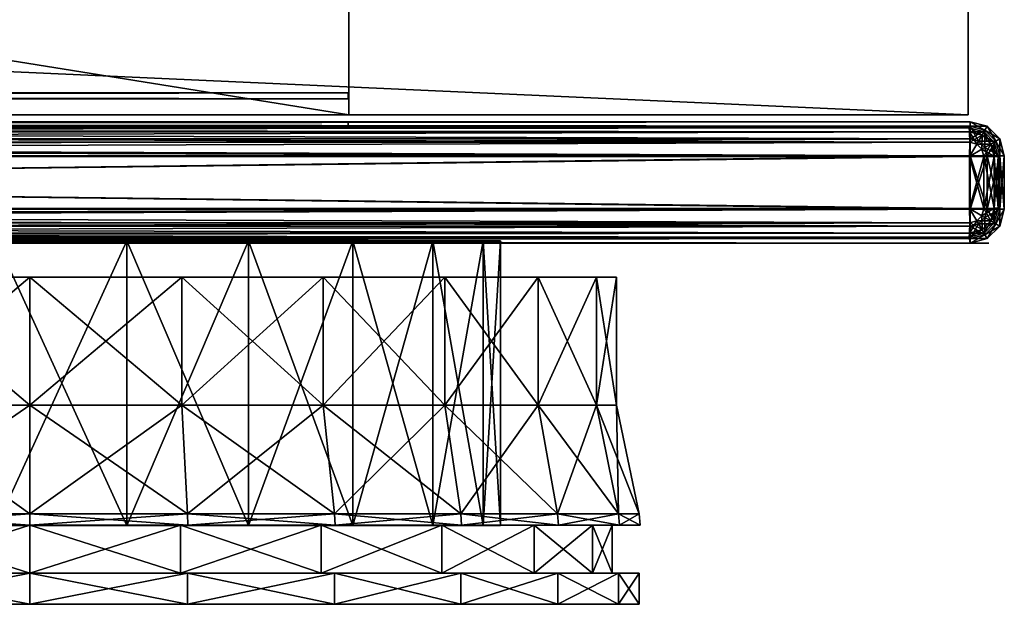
# Model space of a CAD drawing. Header units: centimetres. Extents: x -29.5 to 29.5, y -9 to 52.
# Tile 24 of 34: x 3.7 to 6.9, y -9 to -7.1. Entities that reach past the tile are written whole.
import ezdxf

# ---------------------------------------------------------------- set-up
doc = ezdxf.new("R2010")
doc.units = ezdxf.units.CM
doc.layers.add('BO421112_LP', color=7, linetype='Continuous', true_color=0xb11b58)

msp = doc.modelspace()

# ---------------------------------------------------------------- meshes
at = {"layer": 'BO421112_LP', "color": 214, "true_color": 0x911cb1}
mesh = msp.add_polyface(dxfattribs=at)
corners = [(-2.2371, -8.749, 50.6069), (-2.2924, -8.749, 50.1872), (-2.4543, -8.749, 49.7962), (-2.712, -8.749, 49.4604), (-3.0478, -8.749, 49.2027), (-3.4389, -8.749, 49.0407), (-3.8586, -8.749, 48.9854), (-4.2782, -8.749, 49.0407), (-4.6693, -8.749, 49.2027), (-5.0051, -8.749, 49.4604), (-5.2628, -8.749, 49.7962), (-5.4248, -8.749, 50.1872), (-5.48, -8.749, 50.6069), (-5.4248, -8.749, 51.0266), (-5.2628, -8.749, 51.4176), (-5.0051, -8.749, 51.7534), (-4.6693, -8.749, 52.0111), (-4.2782, -8.749, 52.1731), (-3.8586, -8.749, 52.2284), (-3.4389, -8.749, 52.1731), (-3.0478, -8.749, 52.0111), (-2.712, -8.749, 51.7534), (-2.4543, -8.749, 51.4176), (-2.2924, -8.749, 51.0266), (-2.2371, -7.8326, 50.6069), (-2.2924, -7.8326, 50.1872), (-2.4543, -7.8326, 49.7962), (-2.712, -7.8326, 49.4604), (-3.0478, -7.8326, 49.2027), (-3.4389, -7.8326, 49.0407), (-3.8586, -7.8326, 48.9854), (-4.2782, -7.8326, 49.0407), (-4.6693, -7.8326, 49.2027), (-5.0051, -7.8326, 49.4604), (-5.2628, -7.8326, 49.7962), (-5.4248, -7.8326, 50.1872), (-5.48, -7.8326, 50.6069), (-5.4248, -7.8326, 51.0266), (-5.2628, -7.8326, 51.4176), (-5.0051, -7.8326, 51.7534), (-4.6693, -7.8326, 52.0111), (-4.2782, -7.8326, 52.1731), (-3.8586, -7.8326, 52.2284), (-3.4389, -7.8326, 52.1731), (-3.0478, -7.8326, 52.0111), (-2.712, -7.8326, 51.7534), (-2.4543, -7.8326, 51.4176), (-2.2924, -7.8326, 51.0266), (2.0273, -8.749, 50.6069), (2.0826, -8.749, 50.1872), (2.0826, -7.8326, 50.1872), (2.0273, -7.8326, 50.6069), (2.2446, -8.749, 49.7962), (2.2446, -7.8326, 49.7962), (2.5022, -8.749, 49.4604), (2.5022, -7.8326, 49.4604), (2.8381, -8.749, 49.2027), (2.8381, -7.8326, 49.2027), (3.2291, -8.749, 49.0407), (3.2291, -7.8326, 49.0407), (3.6488, -8.749, 48.9854), (3.6488, -7.8326, 48.9854), (4.0685, -8.749, 49.0407), (4.0685, -7.8326, 49.0407), (4.4595, -8.749, 49.2027), (4.4595, -7.8326, 49.2027), (4.7953, -8.749, 49.4604), (4.7953, -7.8326, 49.4604), (5.053, -8.749, 49.7962), (5.053, -7.8326, 49.7962), (5.215, -8.749, 50.1872), (5.215, -7.8326, 50.1872), (5.2703, -8.749, 50.6069), (5.2703, -7.8326, 50.6069), (5.215, -8.749, 51.0266), (5.215, -7.8326, 51.0266), (5.053, -8.749, 51.4176), (5.053, -7.8326, 51.4176), (4.7953, -8.749, 51.7534), (4.7953, -7.8326, 51.7534), (4.4595, -8.749, 52.0111), (4.4595, -7.8326, 52.0111), (4.0685, -8.749, 52.1731), (4.0685, -7.8326, 52.1731), (3.6488, -8.749, 52.2284), (3.6488, -7.8326, 52.2284), (3.2291, -8.749, 52.1731), (3.2291, -7.8326, 52.1731), (2.8381, -8.749, 52.0111), (2.8381, -7.8326, 52.0111), (2.5022, -8.749, 51.7534), (2.5022, -7.8326, 51.7534), (2.2446, -8.749, 51.4176), (2.2446, -7.8326, 51.4176), (2.0826, -8.749, 51.0266), (2.0826, -7.8326, 51.0266), (-6.7474, -7.4268, 59.4599), (-6.7474, -7.4268, 48.26), (6.7759, -7.4268, 59.4599), (6.7759, -7.4268, 48.26), (-6.7474, -6.8168, 59.4599), (-6.7474, -6.8168, 48.26), (6.7759, -6.8168, 59.4599), (6.7759, -6.8168, 48.26), (-5.0208, -7.4268, 58.2795), (-5.0208, -7.4268, 53.5861), (4.7823, -7.4268, 58.2795), (4.7823, -7.4268, 53.5861), (-5.0208, -5.8531, 58.2795), (-5.0208, -5.8531, 53.5861), (4.7823, -5.8531, 58.2795), (4.7823, -5.8531, 53.5861), (-5.8377, -6.8168, 58.5256), (-5.8377, -6.8168, 52.1834), (5.6279, -6.8168, 58.5256), (5.6279, -6.8168, 52.1834), (-6.7474, -7.4268, 58.9153), (-6.7474, -6.8168, 58.9153), (6.7759, -7.4268, 58.9153), (6.7759, -6.8168, 58.9153), (-6.7474, -5.1776, 59.4599), (6.7759, -5.1776, 59.4599), (6.7759, -5.1776, 58.5117), (-6.7474, -5.1776, 58.5117)]
mesh.append_faces([[corners[k] for k in face] for face in [(56, 60, 64), (64, 68, 72), (72, 76, 80), (64, 72, 80), (80, 84, 88), (88, 92, 48), (80, 88, 48), (64, 80, 48), (56, 64, 48), (52, 56, 48), (21, 19, 17), (17, 15, 13), (13, 11, 9), (17, 13, 9), (9, 7, 5), (5, 3, 1), (9, 5, 1), (17, 9, 1), (21, 17, 1), (23, 21, 1), (28, 30, 32), (32, 34, 36), (36, 38, 40), (32, 36, 40), (40, 42, 44), (44, 46, 24), (40, 44, 24), (32, 40, 24), (28, 32, 24), (26, 28, 24), (91, 87, 83), (83, 79, 75), (75, 71, 67), (83, 75, 67), (67, 63, 59), (59, 55, 50), (67, 59, 50), (83, 67, 50), (91, 83, 50), (95, 91, 50)]], dxfattribs={"vtx0": -1, "vtx1": -1, "vtx2": -1, "color": 214})
mesh.append_faces([[corners[k] for k in face] for face in [(49, 52, 48), (0, 23, 1), (25, 26, 24), (51, 95, 50)]], dxfattribs={"vtx1": -1, "color": 214})
mesh.append_faces([[corners[k] for k in face] for face in [(0, 1, 25), (25, 24, 0), (1, 2, 26), (26, 25, 1), (2, 3, 27), (27, 26, 2), (3, 4, 28), (28, 27, 3), (4, 5, 29), (29, 28, 4), (5, 6, 30), (30, 29, 5), (6, 7, 31), (31, 30, 6), (7, 8, 32), (32, 31, 7), (8, 9, 33), (33, 32, 8), (9, 10, 34), (34, 33, 9), (10, 11, 35), (35, 34, 10), (11, 12, 36), (36, 35, 11), (12, 13, 37), (37, 36, 12), (13, 14, 38), (38, 37, 13), (14, 15, 39), (39, 38, 14), (15, 16, 40), (40, 39, 15), (16, 17, 41), (41, 40, 16), (17, 18, 42), (42, 41, 17), (18, 19, 43), (43, 42, 18), (19, 20, 44), (44, 43, 19), (20, 21, 45), (45, 44, 20), (21, 22, 46), (46, 45, 21), (22, 23, 47), (47, 46, 22), (23, 0, 24), (24, 47, 23), (48, 51, 50), (50, 49, 48), (49, 50, 53), (53, 52, 49), (52, 53, 55), (55, 54, 52), (54, 55, 57), (57, 56, 54), (56, 57, 59), (59, 58, 56), (58, 59, 61), (61, 60, 58), (60, 61, 63), (63, 62, 60), (62, 63, 65), (65, 64, 62), (64, 65, 67), (67, 66, 64), (66, 67, 69), (69, 68, 66), (68, 69, 71), (71, 70, 68), (70, 71, 73), (73, 72, 70), (72, 73, 75), (75, 74, 72), (74, 75, 77), (77, 76, 74), (76, 77, 79), (79, 78, 76), (78, 79, 81), (81, 80, 78), (80, 81, 83), (83, 82, 80), (82, 83, 85), (85, 84, 82), (84, 85, 87), (87, 86, 84), (86, 87, 89), (89, 88, 86), (88, 89, 91), (91, 90, 88), (90, 91, 93), (93, 92, 90), (92, 93, 95), (95, 94, 92), (94, 95, 51), (51, 48, 94), (96, 98, 102), (102, 100, 96), (99, 97, 101), (101, 103, 99), (116, 117, 101), (101, 97, 116), (118, 119, 102), (102, 98, 118), (52, 54, 56), (56, 58, 60), (60, 62, 64), (64, 66, 68), (68, 70, 72), (72, 74, 76), (76, 78, 80), (80, 82, 84), (84, 86, 88), (88, 90, 92), (92, 94, 48), (23, 22, 21), (21, 20, 19), (19, 18, 17), (17, 16, 15), (15, 14, 13), (13, 12, 11), (11, 10, 9), (9, 8, 7), (7, 6, 5), (5, 4, 3), (3, 2, 1), (26, 27, 28), (28, 29, 30), (30, 31, 32), (32, 33, 34), (34, 35, 36), (36, 37, 38), (38, 39, 40), (40, 41, 42), (42, 43, 44), (44, 45, 46), (46, 47, 24), (95, 93, 91), (91, 89, 87), (87, 85, 83), (83, 81, 79), (79, 77, 75), (75, 73, 71), (71, 69, 67), (67, 65, 63), (63, 61, 59), (59, 57, 55), (55, 53, 50), (96, 116, 118), (118, 98, 96), (97, 99, 107), (107, 105, 97), (99, 118, 106), (106, 107, 99), (106, 104, 108), (108, 110, 106), (105, 107, 111), (111, 109, 105), (104, 105, 109), (109, 108, 104), (107, 106, 110), (110, 111, 107), (109, 111, 110), (110, 108, 109), (120, 121, 122), (122, 123, 120), (103, 101, 113), (113, 115, 103), (101, 117, 112), (112, 113, 101), (116, 104, 106), (106, 118, 116), (96, 100, 117), (117, 116, 96), (99, 103, 119), (119, 118, 99), (114, 112, 117), (117, 119, 114), (119, 103, 115), (115, 114, 119), (116, 97, 105), (105, 104, 116), (100, 102, 121), (121, 120, 100), (102, 119, 122), (122, 121, 102), (119, 117, 123), (123, 122, 119), (117, 100, 120), (120, 123, 117)]], dxfattribs={"vtx2": -1, "color": 214})
at = {"layer": 'BO421112_LP', "color": 121, "true_color": 0xa6e5e5}
mesh = msp.add_polyface(dxfattribs=at)
corners = [(4.7806, -7.3759, 58.2879), (-5.0232, -7.3759, 58.2879), (4.7806, -7.3759, 53.5947), (-5.0232, -7.3759, 53.5947), (4.7806, -7.3559, 58.2879), (-5.0232, -7.3559, 58.2879), (4.7806, -7.3559, 53.5947), (-5.0232, -7.3559, 53.5947)]
mesh.append_faces([[corners[k] for k in face] for face in [(3, 2, 0), (0, 1, 3), (4, 6, 7), (7, 5, 4), (2, 3, 7), (7, 6, 2), (0, 2, 6), (6, 4, 0), (1, 0, 4), (4, 5, 1), (3, 1, 5), (5, 7, 3)]], dxfattribs={"vtx2": -1, "color": 121})
mesh = msp.add_polyface(dxfattribs=at)
corners = [(-6.7797, -7.5594, 59.6064), (-6.7797, -7.7305, 59.6064), (6.7819, -7.7305, 59.6064), (-6.7797, -7.7855, 59.5917), (6.7819, -7.7855, 59.5917), (-6.7797, -7.5044, 59.5917), (6.7819, -7.5594, 59.6064), (-6.7797, -7.8257, 59.5514), (-6.8072, -7.7781, 59.5917), (6.7819, -7.8257, 59.5514), (-6.7797, -7.4641, 59.5514), (6.7819, -7.5044, 59.5917), (-6.7797, -7.8405, 59.4964), (6.7819, -7.8405, 59.4964), (-6.7797, -7.4494, 59.4964), (6.7819, -7.4641, 59.5514), (-6.7797, -7.8405, 48.2513), (-6.7797, -7.8257, 48.1963), (6.7819, -7.8257, 48.1963), (-6.7797, -7.4641, 48.1963), (-6.7797, -7.4494, 48.2513), (6.7819, -7.4494, 48.2513), (-6.7797, -7.5044, 48.1561), (-6.8072, -7.5118, 48.1561), (-6.7797, -7.7855, 48.1561), (6.7819, -7.7855, 48.1561), (6.7819, -7.4641, 48.1963), (-6.7797, -7.5594, 48.1413), (-6.8072, -7.7781, 48.1561), (-6.7797, -7.7305, 48.1413), (6.7819, -7.7305, 48.1413), (6.7819, -7.5044, 48.1561), (6.7819, -7.5594, 48.1413), (4.7806, -7.4494, 58.2878), (-5.0232, -7.4494, 58.2878), (-5.0232, -7.4494, 53.5947), (6.7797, -7.7283, 59.5864), (-6.7775, -7.7283, 59.5864), (-6.7775, -7.5616, 59.5864), (-6.8017, -7.5214, 59.5739), (-6.7783, -7.5151, 59.5739), (-6.7783, -7.7748, 59.5739), (-6.8017, -7.7685, 59.5739), (6.7805, -7.7747, 59.5739), (6.7797, -7.5616, 59.5864), (-6.7774, -7.8077, 59.5413), (6.7796, -7.8077, 59.5412), (6.7805, -7.5151, 59.5739), (-6.7774, -7.4821, 59.5413), (6.7785, -7.8207, 59.4929), (-6.7762, -7.8207, 59.4929), (6.7796, -7.4821, 59.5413), (-6.7771, -7.4694, 59.4938), (6.7796, -7.8077, 48.2065), (-6.7774, -7.8077, 48.2065), (-6.7762, -7.8207, 48.2548), (6.7793, -7.4694, 48.2539), (-6.7771, -7.4694, 48.2539), (-6.7774, -7.4822, 48.2065), (-6.8017, -7.5214, 48.1738), (-6.7783, -7.515, 48.1738), (6.7805, -7.7748, 48.1737), (-6.7783, -7.7748, 48.1738), (6.7796, -7.4822, 48.2065), (-6.7775, -7.5616, 48.1613), (-6.7775, -7.7283, 48.1614), (-6.8017, -7.7685, 48.1738), (6.7797, -7.7283, 48.1614), (6.7805, -7.515, 48.1738), (6.7797, -7.5616, 48.1614), (-5.0232, -7.4694, 58.2878), (4.7806, -7.4694, 58.2878), (-5.0232, -7.4694, 53.5947), (6.7785, -7.8207, 48.2548), (4.7806, -7.4494, 53.5947)]
mesh.append_faces([[corners[k] for k in face] for face in [(22, 27, 23), (28, 29, 24), (39, 40, 38), (41, 42, 37), (59, 64, 60), (62, 65, 66)]], dxfattribs={"color": 121})
mesh.append_faces([[corners[k] for k in face] for face in [(0, 1, 2), (1, 3, 4), (5, 0, 6), (7, 3, 8), (3, 7, 9), (10, 5, 11), (7, 12, 13), (14, 10, 15), (16, 17, 18), (19, 20, 21), (19, 22, 23), (17, 24, 25), (22, 19, 26), (24, 29, 30), (27, 22, 31), (29, 27, 32), (33, 34, 14), (21, 20, 35), (34, 35, 20), (20, 14, 34), (36, 37, 38), (43, 41, 37), (44, 38, 40), (42, 41, 45), (46, 45, 41), (47, 40, 48), (49, 50, 45), (51, 48, 52), (53, 54, 55), (56, 57, 58), (59, 60, 58), (61, 62, 54), (63, 58, 60), (67, 65, 62), (68, 60, 64), (69, 64, 65), (52, 70, 71), (72, 57, 56), (57, 72, 70), (70, 52, 57), (13, 12, 50), (55, 50, 12), (12, 16, 55), (73, 55, 16), (71, 70, 34), (74, 35, 72), (70, 72, 35), (35, 34, 70)]], dxfattribs={"vtx2": -1, "color": 121})
mesh = msp.add_polyface(dxfattribs=at)
corners = [(6.7819, -7.7305, 59.6064), (6.7819, -7.5594, 59.6064), (-6.7797, -7.5594, 59.6064), (6.7819, -7.7855, 59.5917), (-6.7797, -7.7305, 59.6064), (6.8094, -7.7781, 59.5917), (6.8094, -7.5118, 59.5917), (6.7819, -7.5044, 59.5917), (-6.7797, -7.5044, 59.5917), (6.7819, -7.8257, 59.5514), (-6.7797, -7.7855, 59.5917), (6.7819, -7.4641, 59.5514), (-6.7797, -7.4641, 59.5514), (6.7819, -7.8405, 59.4964), (-6.7797, -7.8257, 59.5514), (6.7819, -7.4494, 59.4964), (-6.7797, -7.4494, 59.4964), (6.7819, -7.8257, 48.1963), (6.7819, -7.8405, 48.2513), (-6.7797, -7.8405, 48.2513), (6.7819, -7.4494, 48.2513), (6.7819, -7.4641, 48.1963), (-6.7797, -7.4641, 48.1963), (6.7819, -7.7855, 48.1561), (-6.7797, -7.8257, 48.1963), (6.8094, -7.7781, 48.1561), (6.7819, -7.5044, 48.1561), (-6.7797, -7.5044, 48.1561), (6.7819, -7.7305, 48.1413), (-6.7797, -7.7855, 48.1561), (6.7819, -7.5594, 48.1413), (-6.7797, -7.5594, 48.1413), (-6.7797, -7.7305, 48.1413), (4.7806, -7.4494, 58.2878), (4.7806, -7.4494, 53.5947), (-5.0232, -7.4494, 53.5947), (-6.7775, -7.5616, 59.5864), (6.7797, -7.5616, 59.5864), (6.7797, -7.7283, 59.5864), (-6.7775, -7.7283, 59.5864), (6.7805, -7.7747, 59.5739), (6.8039, -7.7685, 59.5739), (6.7805, -7.5151, 59.5739), (6.8039, -7.5214, 59.5739), (-6.7783, -7.5151, 59.5739), (-6.7783, -7.7748, 59.5739), (6.7796, -7.8077, 59.5412), (6.7796, -7.4821, 59.5413), (-6.7774, -7.4821, 59.5413), (-6.7774, -7.8077, 59.5413), (6.7785, -7.8207, 59.4929), (-6.7771, -7.4694, 59.4938), (6.7793, -7.4694, 59.4938), (-6.7762, -7.8207, 48.2548), (6.7785, -7.8207, 48.2548), (6.7796, -7.8077, 48.2065), (-6.7774, -7.4822, 48.2065), (6.7796, -7.4822, 48.2065), (6.7793, -7.4694, 48.2539), (-6.7774, -7.8077, 48.2065), (6.7805, -7.7748, 48.1737), (6.8039, -7.7685, 48.1738), (-6.7783, -7.515, 48.1738), (6.7805, -7.515, 48.1738), (-6.7783, -7.7748, 48.1738), (6.7797, -7.7283, 48.1614), (6.7797, -7.5616, 48.1614), (6.8039, -7.5214, 48.1738), (-6.7775, -7.5616, 48.1613), (-6.7775, -7.7283, 48.1614), (4.7806, -7.4694, 58.2878), (4.7806, -7.4694, 53.5947), (-5.0232, -7.4694, 53.5947), (-6.7762, -7.8207, 59.4929), (-5.0232, -7.4494, 58.2878)]
mesh.append_faces([[corners[k] for k in face] for face in [(0, 3, 5), (1, 6, 7), (41, 40, 38), (42, 43, 37), (61, 65, 60), (63, 66, 67)]], dxfattribs={"color": 121})
mesh.append_faces([[corners[k] for k in face] for face in [(0, 1, 2), (3, 0, 4), (1, 7, 8), (9, 3, 10), (11, 7, 6), (7, 11, 12), (13, 9, 14), (11, 15, 16), (17, 18, 19), (20, 21, 22), (23, 17, 24), (17, 23, 25), (21, 26, 27), (28, 23, 29), (26, 30, 31), (30, 28, 32), (16, 15, 33), (34, 33, 15), (15, 20, 34), (35, 34, 20), (36, 37, 38), (39, 38, 40), (44, 42, 37), (45, 40, 46), (43, 42, 47), (48, 47, 42), (49, 46, 50), (51, 52, 47), (53, 54, 55), (56, 57, 58), (59, 55, 60), (61, 60, 55), (62, 63, 57), (64, 60, 65), (68, 66, 63), (69, 65, 66), (70, 52, 51), (52, 70, 71), (71, 58, 52), (58, 71, 72), (73, 50, 13), (50, 54, 18), (18, 13, 50), (19, 18, 54), (74, 33, 70), (71, 70, 33), (33, 34, 71), (72, 71, 34)]], dxfattribs={"vtx2": -1, "color": 121})
mesh = msp.add_polyface(dxfattribs=at)
corners = [(6.7819, -7.7305, 59.6064), (6.8094, -7.7781, 59.5917), (6.8296, -7.758, 59.5917), (6.8369, -7.7305, 59.5917), (6.8369, -7.5594, 59.5917), (6.7819, -7.5594, 59.6064), (6.8296, -7.5319, 59.5917), (6.8094, -7.5118, 59.5917), (6.7819, -7.7855, 59.5917), (6.7819, -7.8257, 59.5514), (6.8296, -7.813, 59.5514), (6.8296, -7.4769, 59.5514), (6.7819, -7.4641, 59.5514), (6.7819, -7.8405, 59.4964), (6.8369, -7.8257, 59.4964), (6.7819, -7.4494, 59.4964), (6.7819, -7.8405, 48.2513), (6.8369, -7.8257, 48.2513), (6.7819, -7.4494, 48.2513), (6.8369, -7.4641, 59.4964), (6.7819, -7.8257, 48.1963), (6.8296, -7.813, 48.1963), (6.7819, -7.4641, 48.1963), (6.8369, -7.4641, 48.2513), (6.8094, -7.7781, 48.1561), (6.8296, -7.4769, 48.1963), (6.8094, -7.5118, 48.1561), (6.7819, -7.5044, 48.1561), (6.7819, -7.7855, 48.1561), (6.7819, -7.7305, 48.1413), (6.8296, -7.758, 48.1561), (6.8369, -7.7305, 48.1561), (6.7819, -7.5594, 48.1413), (6.8296, -7.5319, 48.1561), (6.8199, -7.7524, 59.5739), (6.8039, -7.7685, 59.5739), (6.7797, -7.7283, 59.5864), (6.8263, -7.729, 59.5739), (6.8262, -7.5608, 59.5739), (6.7797, -7.5616, 59.5864), (6.8199, -7.5375, 59.5739), (6.8039, -7.5214, 59.5739), (6.8202, -7.7968, 59.5413), (6.7796, -7.8077, 59.5412), (6.7805, -7.7747, 59.5739), (6.8202, -7.4931, 59.5413), (6.7796, -7.4821, 59.5413), (6.8266, -7.8078, 59.4938), (6.7785, -7.8207, 59.4929), (6.7793, -7.4694, 59.4938), (6.8266, -7.482, 59.4938), (6.8266, -7.8078, 48.254), (6.7785, -7.8207, 48.2548), (6.7793, -7.4694, 48.2539), (6.8266, -7.4821, 48.254), (6.8202, -7.7968, 48.2064), (6.7796, -7.8077, 48.2065), (6.7796, -7.4822, 48.2065), (6.8202, -7.4931, 48.2064), (6.8039, -7.7685, 48.1738), (6.82, -7.7524, 48.1738), (6.7805, -7.515, 48.1738), (6.8039, -7.5214, 48.1738), (6.7797, -7.7283, 48.1614), (6.8263, -7.729, 48.1738), (6.7797, -7.5616, 48.1614), (6.8263, -7.5608, 48.1737), (6.82, -7.5374, 48.1738)]
mesh.append_faces([[corners[k] for k in face] for face in [(0, 1, 2), (0, 2, 3), (5, 4, 6), (5, 6, 7), (28, 29, 24), (24, 29, 30), (33, 32, 26), (26, 32, 27), (34, 35, 36), (37, 34, 36), (40, 38, 39), (41, 40, 39), (60, 63, 59), (64, 63, 60), (67, 65, 66), (62, 65, 67)]], dxfattribs={"color": 121})
mesh.append_faces([[corners[k] for k in face] for face in [(4, 5, 0), (8, 9, 10), (10, 1, 8), (7, 11, 12), (9, 13, 14), (15, 12, 11), (13, 16, 17), (18, 15, 19), (16, 20, 21), (22, 18, 23), (24, 21, 20), (25, 26, 27), (27, 22, 25), (31, 29, 32), (38, 37, 36), (36, 39, 38), (42, 43, 44), (44, 35, 42), (40, 41, 45), (46, 45, 41), (47, 48, 43), (43, 42, 47), (49, 50, 45), (45, 46, 49), (51, 52, 48), (48, 47, 51), (53, 54, 50), (50, 49, 53), (55, 56, 52), (52, 51, 55), (57, 58, 54), (54, 53, 57), (56, 55, 59), (60, 59, 55), (61, 62, 58), (58, 57, 61), (65, 63, 64), (64, 66, 65)]], dxfattribs={"vtx2": -1, "color": 121})
mesh = msp.add_polyface(dxfattribs=at)
corners = [(6.8772, -7.5594, 59.5514), (6.8369, -7.5594, 59.5917), (6.8369, -7.7305, 59.5917), (6.8644, -7.5118, 59.5514), (6.8296, -7.5319, 59.5917), (6.8296, -7.4769, 59.5514), (6.8094, -7.5118, 59.5917), (6.8919, -7.5594, 59.4964), (6.8772, -7.7305, 59.5514), (6.8772, -7.5044, 59.4964), (6.8369, -7.4641, 59.4964), (6.7819, -7.4494, 59.4964), (6.8919, -7.5594, 48.2513), (6.8919, -7.7305, 59.4964), (6.8772, -7.5044, 48.2513), (6.8369, -7.4641, 48.2513), (6.7819, -7.4494, 48.2513), (6.8772, -7.5594, 48.1963), (6.8919, -7.7305, 48.2513), (6.8644, -7.5118, 48.1963), (6.8296, -7.4769, 48.1963), (6.7819, -7.4641, 48.1963), (6.8369, -7.5594, 48.1561), (6.8772, -7.7305, 48.1963), (6.8296, -7.5319, 48.1561), (6.8094, -7.5118, 48.1561), (6.7819, -7.5594, 48.1413), (6.8369, -7.7305, 48.1561), (6.8263, -7.729, 59.5739), (6.8262, -7.5608, 59.5739), (6.8591, -7.5617, 59.5412), (6.8483, -7.5211, 59.5413), (6.8199, -7.5375, 59.5739), (6.8202, -7.4931, 59.5413), (6.8592, -7.7281, 59.5413), (6.8719, -7.562, 59.4938), (6.8593, -7.5147, 59.4938), (6.8266, -7.482, 59.4938), (6.872, -7.7279, 59.4938), (6.8719, -7.562, 48.2539), (6.8593, -7.5147, 48.254), (6.8266, -7.4821, 48.254), (6.8719, -7.7279, 48.2539), (6.8592, -7.5617, 48.2065), (6.8483, -7.5211, 48.2064), (6.8202, -7.4931, 48.2064), (6.8592, -7.7281, 48.2065), (6.8263, -7.5608, 48.1737), (6.82, -7.5374, 48.1738), (6.8039, -7.5214, 48.1738)]
mesh.append_faces([[corners[k] for k in face] for face in [(22, 26, 24)]], dxfattribs={"color": 121})
mesh.append_faces([[corners[k] for k in face] for face in [(0, 1, 2), (1, 0, 3), (3, 4, 1), (4, 3, 5), (5, 6, 4), (7, 0, 8), (0, 7, 9), (9, 3, 0), (3, 9, 10), (10, 5, 3), (5, 10, 11), (12, 7, 13), (7, 12, 14), (14, 9, 7), (9, 14, 15), (15, 10, 9), (10, 15, 16), (17, 12, 18), (12, 17, 19), (19, 14, 12), (14, 19, 20), (20, 15, 14), (15, 20, 21), (22, 17, 23), (17, 22, 24), (24, 19, 17), (19, 24, 25), (25, 20, 19), (26, 22, 27), (28, 29, 30), (31, 30, 29), (29, 32, 31), (33, 31, 32), (34, 30, 35), (36, 35, 30), (30, 31, 36), (37, 36, 31), (31, 33, 37), (38, 35, 39), (40, 39, 35), (35, 36, 40), (41, 40, 36), (36, 37, 41), (42, 39, 43), (44, 43, 39), (39, 40, 44), (45, 44, 40), (40, 41, 45), (46, 43, 47), (48, 47, 43), (43, 44, 48), (49, 48, 44), (44, 45, 49)]], dxfattribs={"vtx2": -1, "color": 121})
mesh = msp.add_polyface(dxfattribs=at)
corners = [(6.7819, -7.7305, 59.6064), (6.8369, -7.7305, 59.5917), (6.8369, -7.5594, 59.5917), (6.8094, -7.7781, 59.5917), (6.8296, -7.813, 59.5514), (6.8644, -7.7781, 59.5514), (6.8296, -7.758, 59.5917), (6.8772, -7.7305, 59.5514), (6.8772, -7.5594, 59.5514), (6.8369, -7.8257, 59.4964), (6.7819, -7.8257, 59.5514), (6.8772, -7.7855, 59.4964), (6.8919, -7.7305, 59.4964), (6.8919, -7.5594, 59.4964), (6.8369, -7.8257, 48.2513), (6.7819, -7.8405, 59.4964), (6.8772, -7.7855, 48.2513), (6.8919, -7.7305, 48.2513), (6.8919, -7.5594, 48.2513), (6.8296, -7.813, 48.1963), (6.7819, -7.8405, 48.2513), (6.8644, -7.7781, 48.1963), (6.8772, -7.7305, 48.1963), (6.8772, -7.5594, 48.1963), (6.8094, -7.7781, 48.1561), (6.8296, -7.758, 48.1561), (6.8369, -7.7305, 48.1561), (6.8369, -7.5594, 48.1561), (6.7819, -7.7305, 48.1413), (6.8483, -7.7688, 59.5413), (6.8202, -7.7968, 59.5413), (6.8039, -7.7685, 59.5739), (6.8199, -7.7524, 59.5739), (6.8592, -7.7281, 59.5413), (6.8263, -7.729, 59.5739), (6.8591, -7.5617, 59.5412), (6.8593, -7.7751, 59.4938), (6.8266, -7.8078, 59.4938), (6.872, -7.7279, 59.4938), (6.8719, -7.562, 59.4938), (6.8593, -7.7751, 48.254), (6.8266, -7.8078, 48.254), (6.8719, -7.7279, 48.2539), (6.8719, -7.562, 48.2539), (6.8483, -7.7688, 48.2064), (6.8202, -7.7968, 48.2064), (6.8592, -7.7281, 48.2065), (6.8592, -7.5617, 48.2065), (6.82, -7.7524, 48.1738), (6.8263, -7.729, 48.1738), (6.8263, -7.5608, 48.1737)]
mesh.append_faces([[corners[k] for k in face] for face in [(25, 28, 26)]], dxfattribs={"color": 121})
mesh.append_faces([[corners[k] for k in face] for face in [(0, 1, 2), (3, 4, 5), (5, 6, 3), (6, 5, 7), (7, 1, 6), (1, 7, 8), (9, 4, 10), (4, 9, 11), (11, 5, 4), (5, 11, 12), (12, 7, 5), (7, 12, 13), (14, 9, 15), (9, 14, 16), (16, 11, 9), (11, 16, 17), (17, 12, 11), (12, 17, 18), (19, 14, 20), (14, 19, 21), (21, 16, 14), (16, 21, 22), (22, 17, 16), (17, 22, 23), (19, 24, 25), (25, 21, 19), (21, 25, 26), (26, 22, 21), (22, 26, 27), (29, 30, 31), (31, 32, 29), (33, 29, 32), (32, 34, 33), (35, 33, 34), (36, 37, 30), (30, 29, 36), (38, 36, 29), (29, 33, 38), (39, 38, 33), (40, 41, 37), (37, 36, 40), (42, 40, 36), (36, 38, 42), (43, 42, 38), (44, 45, 41), (41, 40, 44), (46, 44, 40), (40, 42, 46), (47, 46, 42), (45, 44, 48), (49, 48, 44), (44, 46, 49), (50, 49, 46)]], dxfattribs={"vtx2": -1, "color": 121})
mesh = msp.add_polyface(dxfattribs=at)
corners = [(-7.0517, -7.8405, 59.4964), (6.842, -7.8405, 59.4964), (-7.0517, -7.8405, 48.2513), (6.842, -7.8405, 48.2513)]
mesh.append_faces([[corners[k] for k in face] for face in [(3, 1, 0), (0, 2, 3)]], dxfattribs={"vtx2": -1, "color": 121})
at = {"layer": 'BO421112_LP', "color": 156, "true_color": 0x083d8a}
mesh = msp.add_polyface(dxfattribs=at)
corners = [(3.7562, -8.3612, 48.9749), (3.2675, -8.3612, 49.0392), (3.2675, -7.9492, 49.0392), (3.7562, -7.9492, 48.9749), (2.8122, -7.9492, 49.2279), (2.8122, -8.3612, 52.4982), (3.2675, -8.3612, 52.6869), (3.2675, -7.9492, 52.6869), (3.7562, -8.3612, 52.7512), (3.7562, -7.9492, 52.7512), (2.8122, -7.9492, 52.4982), (4.7003, -7.9492, 52.4982), (5.6444, -7.9492, 50.863), (3.7562, -8.7117, 48.9025), (3.2488, -8.7117, 48.9693), (2.8122, -8.3612, 49.2279), (2.776, -8.7117, 52.5609), (3.2488, -8.7117, 52.7568), (3.7562, -8.7117, 52.8236), (3.7562, -8.7476, 48.899), (3.2479, -8.7476, 48.9659), (2.776, -8.7117, 49.1652), (3.2479, -8.7476, 52.7602), (3.7562, -8.7476, 52.8271), (3.2486, -8.9021, 48.9687), (3.7562, -8.9021, 48.9018), (3.7562, -9.0027, 48.9018), (3.2486, -9.0027, 48.9687), (2.7756, -8.9021, 49.1646), (2.7756, -9.0027, 52.5615), (3.2486, -9.0027, 52.7574), (3.2486, -8.9021, 52.7574), (3.7562, -8.9021, 52.8243), (3.7562, -9.0027, 52.8243), (3.7562, -8.7476, 48.9888), (3.2711, -8.7476, 49.0527), (2.7742, -8.7476, 49.1621), (2.8191, -8.7476, 52.4862), (3.2711, -8.7476, 52.6734), (3.7562, -8.7476, 52.7373), (3.7562, -8.9026, 48.9888), (3.2711, -8.9026, 49.0527), (2.8191, -8.7476, 49.2399), (2.8191, -8.9026, 52.4862), (3.2711, -8.9026, 52.6734), (3.7562, -8.9026, 52.7373), (2.8191, -8.9026, 49.2399), (2.7756, -8.9021, 52.5615), (4.2638, -9.0027, 52.7574), (2.3694, -9.0027, 49.4763), (4.2638, -9.0027, 48.9687), (5.6506, -9.0027, 50.3554)]
mesh.append_faces([[corners[k] for k in face] for face in [(10, 9, 11), (4, 10, 12), (49, 27, 50), (30, 49, 51)]], dxfattribs={"vtx0": -1, "vtx1": -1, "vtx2": -1, "color": 156})
mesh.append_faces([[corners[k] for k in face] for face in [(0, 1, 2), (2, 3, 0), (4, 2, 1), (5, 6, 7), (6, 8, 9), (9, 7, 6), (3, 2, 4), (10, 7, 9), (1, 0, 13), (13, 14, 1), (15, 1, 14), (16, 17, 6), (8, 6, 17), (17, 18, 8), (14, 13, 19), (19, 20, 14), (21, 14, 20), (18, 17, 22), (22, 23, 18), (24, 25, 26), (26, 27, 24), (28, 24, 27), (29, 30, 31), (32, 31, 30), (30, 33, 32), (20, 19, 34), (34, 35, 20), (36, 20, 35), (37, 38, 22), (23, 22, 38), (38, 39, 23), (35, 34, 40), (40, 41, 35), (42, 35, 41), (43, 44, 38), (39, 38, 44), (44, 45, 39), (25, 24, 41), (41, 40, 25), (46, 41, 24), (47, 31, 44), (31, 32, 45), (45, 44, 31), (48, 33, 30)]], dxfattribs={"vtx2": -1, "color": 156})
mesh = msp.add_polyface(dxfattribs=at)
corners = [(4.7003, -8.3612, 49.2279), (4.2449, -8.3612, 49.0392), (4.2449, -7.9492, 49.0392), (3.7562, -8.3612, 48.9749), (3.7562, -7.9492, 48.9749), (3.7562, -8.3612, 52.7512), (4.2449, -8.3612, 52.6869), (4.2449, -7.9492, 52.6869), (3.7562, -7.9492, 52.7512), (4.7003, -7.9492, 52.4982), (4.7003, -7.9492, 49.2279), (2.8122, -7.9492, 49.2279), (2.8122, -7.9492, 52.4982), (5.6444, -7.9492, 50.863), (4.7365, -8.7117, 49.1652), (4.2636, -8.7117, 48.9693), (3.7562, -8.7117, 48.9025), (3.7562, -8.7117, 52.8236), (4.2636, -8.7117, 52.7568), (4.7003, -8.3612, 52.4982), (4.2646, -8.7476, 48.9659), (3.7562, -8.7476, 48.899), (3.7562, -8.7476, 52.8271), (4.2646, -8.7476, 52.7602), (3.7562, -8.9021, 48.9018), (4.2638, -8.9021, 48.9687), (4.2638, -9.0027, 48.9687), (3.7562, -9.0027, 48.9018), (4.2638, -8.9021, 52.7574), (3.7562, -8.9021, 52.8243), (3.7562, -9.0027, 52.8243), (4.2638, -9.0027, 52.7574), (4.7368, -8.9021, 52.5615), (4.6933, -8.7476, 49.2399), (4.2413, -8.7476, 49.0527), (3.7562, -8.7476, 48.9888), (3.7562, -8.7476, 52.7373), (4.2413, -8.7476, 52.6734), (4.7382, -8.7476, 52.5639), (4.6933, -8.9026, 49.2399), (4.2413, -8.9026, 49.0527), (3.7562, -8.9026, 48.9888), (3.7562, -8.9026, 52.7373), (4.2413, -8.9026, 52.6734), (4.6933, -8.7476, 52.4862), (4.7368, -8.9021, 49.1646), (4.6933, -8.9026, 52.4862), (5.143, -9.0027, 52.2498), (3.2486, -9.0027, 52.7574), (3.2486, -9.0027, 48.9687), (2.3694, -9.0027, 49.4763), (5.6506, -9.0027, 50.3554)]
mesh.append_faces([[corners[k] for k in face] for face in [(10, 4, 11), (12, 9, 13), (10, 11, 13), (47, 31, 48), (50, 26, 51)]], dxfattribs={"vtx0": -1, "vtx1": -1, "vtx2": -1, "color": 156})
mesh.append_faces([[corners[k] for k in face] for face in [(0, 1, 2), (1, 3, 4), (4, 2, 1), (5, 6, 7), (7, 8, 5), (9, 7, 6), (10, 2, 4), (8, 7, 9), (14, 15, 1), (3, 1, 15), (15, 16, 3), (6, 5, 17), (17, 18, 6), (19, 6, 18), (16, 15, 20), (20, 21, 16), (18, 17, 22), (22, 23, 18), (24, 25, 26), (26, 27, 24), (28, 29, 30), (30, 31, 28), (32, 28, 31), (33, 34, 20), (21, 20, 34), (34, 35, 21), (23, 22, 36), (36, 37, 23), (38, 23, 37), (39, 40, 34), (35, 34, 40), (40, 41, 35), (37, 36, 42), (42, 43, 37), (44, 37, 43), (45, 25, 40), (25, 24, 41), (41, 40, 25), (29, 28, 43), (43, 42, 29), (46, 43, 28), (49, 27, 26)]], dxfattribs={"vtx2": -1, "color": 156})
mesh = msp.add_polyface(dxfattribs=at)
corners = [(5.0914, -8.3612, 49.5279), (4.7003, -8.3612, 49.2279), (4.7003, -7.9492, 49.2279), (5.0914, -7.9492, 49.5279), (4.2449, -7.9492, 49.0392), (4.2449, -8.3612, 52.6869), (4.7003, -8.3612, 52.4982), (4.7003, -7.9492, 52.4982), (5.0914, -8.3612, 52.1982), (5.0914, -7.9492, 52.1982), (5.1425, -8.7117, 49.4767), (4.7365, -8.7117, 49.1652), (4.2449, -8.3612, 49.0392), (4.2636, -8.7117, 52.7568), (4.7365, -8.7117, 52.5609), (5.1425, -8.7117, 52.2493), (5.145, -8.7476, 49.4743), (4.7382, -8.7476, 49.1621), (4.2636, -8.7117, 48.9693), (4.2646, -8.7476, 48.9659), (4.2646, -8.7476, 52.7602), (4.7382, -8.7476, 52.5639), (5.145, -8.7476, 52.2518), (4.7368, -8.9021, 49.1646), (5.143, -8.9021, 49.4763), (5.143, -9.0027, 49.4763), (4.7368, -9.0027, 49.1646), (4.2638, -8.9021, 48.9687), (4.2638, -9.0027, 48.9687), (4.2638, -9.0027, 52.7574), (4.7368, -9.0027, 52.5615), (4.7368, -8.9021, 52.5615), (5.143, -8.9021, 52.2498), (5.143, -9.0027, 52.2498), (5.0815, -8.7476, 49.5378), (4.6933, -8.7476, 49.2399), (4.2413, -8.7476, 52.6734), (4.6933, -8.7476, 52.4862), (5.0815, -8.7476, 52.1883), (5.0815, -8.9026, 49.5378), (4.6933, -8.9026, 49.2399), (4.2413, -8.7476, 49.0527), (4.2413, -8.9026, 52.6734), (4.6933, -8.9026, 52.4862), (5.0815, -8.9026, 52.1883), (4.2413, -8.9026, 49.0527), (4.2638, -8.9021, 52.7574), (3.2486, -9.0027, 52.7574), (5.6506, -9.0027, 50.3554)]
mesh.append_faces([[corners[k] for k in face] for face in [(33, 47, 48)]], dxfattribs={"vtx0": -1, "vtx1": -1, "vtx2": -1, "color": 156})
mesh.append_faces([[corners[k] for k in face] for face in [(0, 1, 2), (2, 3, 0), (4, 2, 1), (5, 6, 7), (6, 8, 9), (9, 7, 6), (1, 0, 10), (10, 11, 1), (12, 1, 11), (13, 14, 6), (8, 6, 14), (14, 15, 8), (11, 10, 16), (16, 17, 11), (18, 11, 17), (17, 19, 18), (14, 13, 20), (20, 21, 14), (15, 14, 21), (21, 22, 15), (23, 24, 25), (25, 26, 23), (27, 23, 26), (26, 28, 27), (29, 30, 31), (32, 31, 30), (30, 33, 32), (17, 16, 34), (34, 35, 17), (19, 17, 35), (36, 37, 21), (22, 21, 37), (37, 38, 22), (35, 34, 39), (39, 40, 35), (41, 35, 40), (42, 43, 37), (38, 37, 43), (43, 44, 38), (24, 23, 40), (40, 39, 24), (45, 40, 23), (46, 31, 43), (31, 32, 44), (44, 43, 31), (33, 30, 29), (28, 26, 25)]], dxfattribs={"vtx2": -1, "color": 156})
mesh = msp.add_polyface(dxfattribs=at)
corners = [(5.6444, -8.3612, 50.863), (5.58, -8.3612, 50.3744), (5.58, -7.9492, 50.3744), (5.6444, -7.9492, 50.863), (5.3914, -8.3612, 49.919), (5.3914, -7.9492, 49.919), (5.0914, -8.3612, 49.5279), (5.0914, -7.9492, 49.5279), (5.0914, -8.3612, 52.1982), (5.3914, -8.3612, 51.8071), (5.3914, -7.9492, 51.8071), (5.0914, -7.9492, 52.1982), (5.58, -8.3612, 51.3517), (5.58, -7.9492, 51.3517), (4.7003, -7.9492, 49.2279), (4.7003, -7.9492, 52.4982), (5.7167, -8.7117, 50.863), (5.6499, -8.7117, 50.3556), (5.4541, -8.7117, 49.8828), (5.1425, -8.7117, 49.4767), (5.1425, -8.7117, 52.2493), (5.4541, -8.7117, 51.8433), (5.6499, -8.7117, 51.3705), (5.7203, -8.7476, 50.863), (5.6533, -8.7476, 50.3547), (5.4571, -8.7476, 49.881), (5.145, -8.7476, 49.4743), (5.145, -8.7476, 52.2518), (5.4571, -8.7476, 51.8451), (5.6533, -8.7476, 51.3714), (5.6305, -8.7476, 50.863), (5.5666, -8.7476, 50.378), (5.3794, -8.7476, 49.9259), (5.0815, -8.7476, 49.5378), (5.0815, -8.7476, 52.1883), (5.3794, -8.7476, 51.8002), (5.5666, -8.7476, 51.3481)]
mesh.append_faces([[corners[k] for k in face] for face in [(15, 10, 3), (5, 14, 3)]], dxfattribs={"vtx0": -1, "vtx1": -1, "vtx2": -1, "color": 156})
mesh.append_faces([[corners[k] for k in face] for face in [(2, 5, 3)]], dxfattribs={"vtx1": -1, "color": 156})
mesh.append_faces([[corners[k] for k in face] for face in [(0, 1, 2), (2, 3, 0), (1, 4, 5), (5, 2, 1), (4, 6, 7), (7, 5, 4), (8, 9, 10), (10, 11, 8), (9, 12, 13), (13, 10, 9), (12, 0, 3), (3, 13, 12), (5, 7, 14), (15, 11, 10), (10, 13, 3), (1, 0, 16), (16, 17, 1), (4, 1, 17), (17, 18, 4), (6, 4, 18), (18, 19, 6), (9, 8, 20), (20, 21, 9), (12, 9, 21), (21, 22, 12), (0, 12, 22), (22, 16, 0), (17, 16, 23), (23, 24, 17), (18, 17, 24), (24, 25, 18), (19, 18, 25), (25, 26, 19), (21, 20, 27), (27, 28, 21), (22, 21, 28), (28, 29, 22), (16, 22, 29), (29, 23, 16), (30, 31, 24), (31, 32, 25), (32, 33, 26), (34, 35, 28), (35, 36, 29), (36, 30, 23)]], dxfattribs={"vtx2": -1, "color": 156})
mesh = msp.add_polyface(dxfattribs=at)
corners = [(5.6506, -8.9021, 50.3554), (5.7174, -8.9021, 50.863), (5.7174, -9.0027, 50.863), (5.6506, -9.0027, 50.3554), (5.4547, -8.9021, 49.8824), (5.4547, -9.0027, 49.8824), (5.143, -8.9021, 49.4763), (5.143, -9.0027, 49.4763), (5.4547, -8.9021, 51.8437), (5.143, -8.9021, 52.2498), (5.143, -9.0027, 52.2498), (5.4547, -9.0027, 51.8437), (5.6506, -8.9021, 51.3706), (5.6506, -9.0027, 51.3706), (5.6533, -8.7476, 50.3547), (5.7203, -8.7476, 50.863), (5.6305, -8.7476, 50.863), (5.4571, -8.7476, 49.881), (5.5666, -8.7476, 50.378), (5.145, -8.7476, 49.4743), (5.3794, -8.7476, 49.9259), (5.4571, -8.7476, 51.8451), (5.145, -8.7476, 52.2518), (5.0815, -8.7476, 52.1883), (5.6533, -8.7476, 51.3714), (5.3794, -8.7476, 51.8002), (5.5666, -8.7476, 51.3481), (5.6305, -8.9026, 50.863), (5.5666, -8.9026, 50.378), (5.3794, -8.9026, 49.9259), (5.0815, -8.7476, 49.5378), (5.0815, -8.9026, 49.5378), (5.0815, -8.9026, 52.1883), (5.3794, -8.9026, 51.8002), (5.5666, -8.9026, 51.3481), (4.2638, -9.0027, 48.9687)]
mesh.append_faces([[corners[k] for k in face] for face in [(35, 7, 3), (13, 10, 3)]], dxfattribs={"vtx0": -1, "vtx1": -1, "vtx2": -1, "color": 156})
mesh.append_faces([[corners[k] for k in face] for face in [(2, 13, 3)]], dxfattribs={"vtx1": -1, "color": 156})
mesh.append_faces([[corners[k] for k in face] for face in [(0, 1, 2), (2, 3, 0), (4, 0, 3), (3, 5, 4), (6, 4, 5), (5, 7, 6), (8, 9, 10), (10, 11, 8), (12, 8, 11), (11, 13, 12), (1, 12, 13), (13, 2, 1), (14, 15, 16), (17, 14, 18), (19, 17, 20), (21, 22, 23), (24, 21, 25), (15, 24, 26), (18, 16, 27), (27, 28, 18), (20, 18, 28), (28, 29, 20), (30, 20, 29), (29, 31, 30), (25, 23, 32), (32, 33, 25), (26, 25, 33), (33, 34, 26), (16, 26, 34), (34, 27, 16), (1, 0, 28), (28, 27, 1), (0, 4, 29), (29, 28, 0), (4, 6, 31), (31, 29, 4), (9, 8, 33), (33, 32, 9), (8, 12, 34), (34, 33, 8), (12, 1, 27), (27, 34, 12), (13, 11, 10), (7, 5, 3)]], dxfattribs={"vtx2": -1, "color": 156})

doc.saveas('drawing.dxf')
